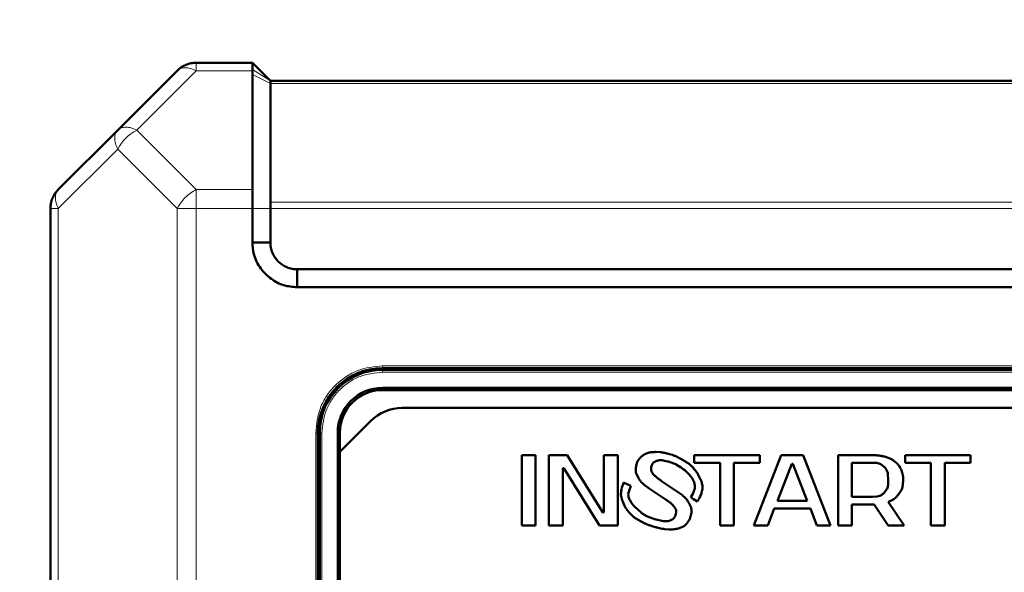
# Model space of a CAD drawing. Header units: millimetres. Extents: x 0 to 420, y 0 to 297.
# Tile 8 of 11: x 61 to 104, y 188 to 213. Entities that reach past the tile are written whole.
import ezdxf

# ---------------------------------------------------------------- set-up
doc = ezdxf.new("R2010")
doc.units = ezdxf.units.MM
doc.styles.add('SLDTEXTSTYLE0', font='TXT', dxfattribs={"width": 0.7, "bigfont": 'bigfont'})
doc.styles.add('SLDTEXTSTYLE1', font='TXT', dxfattribs={"width": 0.7})
doc.dimstyles.new('SLDDIMSTYLE0', dxfattribs={"dimtxt": 5, "dimasz": 5, "dimexe": 0, "dimexo": 0.0625, "dimgap": 1.25, "dimtad": 2, "dimdec": 1, "dimlfac": 2.5, "dimrnd": 1e-09, "dimzin": 12, "dimdsep": 46, "dimtxsty": 'SLDTEXTSTYLE1', "dimsah": 1, "dimcen": 0.09, "dimadec": 0, "dimazin": 3, "dimtfac": 1, "dimtdec": 3, "dimtofl": 0, "dimtmove": 0, "dimatfit": 3, "dimfxl": 0, "dimfrac": 2, "dimtolj": 1, "dimtzin": 12, "dimarcsym": 0})

# ---------------------------------------------------------------- blocks, each defined once
blk = doc.blocks.new('_D_1')
at = {"color": 7, "linetype": 'Continuous', "lineweight": 0}
for p, q in [((62.939, 235.652), (37.909, 235.652)), ((38.909, 235.652), (38.909, 82.452)), ((62.939, 82.452), (37.909, 82.452))]:
    blk.add_line(p, q, dxfattribs=at)
at = {"color": 7, "linetype": 'Continuous', "lineweight": 18}
for points in [[(38.909, 235.652), (38.139, 230.652), (39.678, 230.652)], [(38.909, 82.452), (39.678, 87.452), (38.139, 87.452)]]:
    blk.add_solid(points, dxfattribs=at)
at = {"color": 7, "linetype": 'Continuous', "lineweight": 18, "insert": (32.463, 157.451), "char_height": 5, "attachment_point": 1, "rotation": 90, "style": 'SLDTEXTSTYLE0'}
blk.add_mtext('В', dxfattribs=at)

msp = doc.modelspace()

# ---------------------------------------------------------------- linework, layer by layer
at = {"color": 7, "linetype": 'Continuous', "lineweight": 50}
for p, q in [((70.909, 211.052), (68.406, 211.052)), ((71.709, 210.252), (70.909, 211.052)), ((67.557, 210.7), (64.909, 208.052)), ((70.908, 210.7), (70.909, 210.758)), ((70.908, 210.7), (70.909, 210.527)), ((70.91, 205.403), (70.909, 210.527)), ((114.109, 210.252), (71.709, 210.252)), ((71.708, 204.838), (71.709, 210.135)), ((64.909, 208.052), (62.26, 205.403)), ((61.909, 204.555), (61.909, 122.549)), ((70.909, 203.052), (70.909, 204.555)), ((71.709, 203.052), (71.709, 204.555)), ((70.909, 203.052), (71.709, 203.052)), ((72.909, 201.052), (72.909, 201.852)), ((112.909, 201.852), (72.909, 201.852)), ((112.909, 201.052), (72.909, 201.052)), ((76.709, 197.452), (109.109, 197.452)), ((81.309, 197.372), (81.309, 197.452)), ((81.909, 197.452), (81.909, 197.372)), ((83.909, 197.452), (83.909, 197.372)), ((84.509, 197.452), (84.509, 197.372)), ((101.309, 197.372), (101.309, 197.452)), ((101.909, 197.452), (101.909, 197.372)), ((103.909, 197.452), (103.909, 197.372)), ((109.109, 197.372), (76.709, 197.372)), ((76.709, 196.572), (109.109, 196.572)), ((109.109, 196.472), (76.709, 196.472)), ((77.586, 195.672), (108.232, 195.672)), ((74.809, 193.723), (76.171, 195.086)), ((73.829, 183.652), (73.829, 194.572)), ((73.909, 194.572), (73.909, 183.726)), ((74.709, 184.016), (74.709, 194.572)), ((74.809, 194.572), (74.809, 193.723)), ((74.809, 193.723), (74.809, 184.058)), ((83.527, 193.568), (82.909, 193.568)), ((82.909, 193.568), (82.909, 190.435)), ((83.527, 190.435), (83.527, 193.568)), ((84.123, 193.568), (84.123, 190.435)), ((84.932, 193.568), (84.123, 193.568)), ((86.53, 191.017), (84.932, 193.568)), ((86.572, 193.568), (86.572, 191.017)), ((87.19, 193.568), (86.572, 193.568)), ((87.19, 190.435), (87.19, 193.568)), ((88.255, 193.521), (88.176, 193.44)), ((88.594, 193.682), (88.467, 193.64)), ((89.078, 193.705), (88.902, 193.712)), ((89.623, 193.578), (89.489, 193.619)), ((90.598, 193.568), (90.598, 193.233)), ((93.516, 193.568), (90.598, 193.568)), ((94.474, 193.568), (93.26, 190.435)), ((93.516, 193.233), (93.516, 193.568)), ((95.454, 193.568), (94.474, 193.568)), ((96.668, 190.435), (95.454, 193.568)), ((97.009, 193.568), (97.009, 190.435)), ((98.542, 193.568), (97.009, 193.568)), ((99.278, 193.44), (99.115, 193.495)), ((99.991, 193.568), (99.991, 193.233)), ((102.909, 193.568), (99.991, 193.568)), ((102.909, 193.233), (102.909, 193.568)), ((88.058, 193.255), (88.025, 193.151)), ((88.677, 193.02), (88.69, 193.079)), ((88.805, 193.259), (88.915, 193.313)), ((89.211, 193.34), (89.406, 193.295)), ((89.811, 193.142), (89.981, 193.041)), ((90.007, 193.409), (89.881, 193.471)), ((90.24, 193.264), (90.239, 193.264)), ((90.241, 193.264), (90.24, 193.264)), ((90.295, 193.231), (90.241, 193.264)), ((90.598, 193.233), (91.748, 193.233)), ((91.748, 193.233), (91.748, 190.435)), ((92.366, 193.233), (93.516, 193.233)), ((92.366, 190.435), (92.366, 193.233)), ((94.304, 191.532), (94.943, 193.188)), ((94.943, 193.188), (94.985, 193.188)), ((94.985, 193.188), (95.624, 191.532)), ((97.626, 193.233), (98.542, 193.233)), ((97.626, 191.711), (97.626, 193.233)), ((98.927, 193.155), (99.062, 193.047)), ((99.653, 193.181), (99.543, 193.28)), ((99.991, 193.233), (101.141, 193.233)), ((101.141, 193.233), (101.141, 190.435)), ((101.759, 193.233), (102.909, 193.233)), ((101.759, 190.435), (101.759, 193.233)), ((84.741, 192.987), (84.783, 192.987)), ((84.741, 190.435), (84.741, 192.987)), ((84.783, 192.987), (86.381, 190.435)), ((88.013, 192.759), (88.092, 192.583)), ((88.69, 192.863), (88.679, 192.913)), ((88.782, 192.709), (88.743, 192.761)), ((90.759, 192.726), (90.761, 192.728)), ((90.915, 192.395), (90.759, 192.726)), ((99.23, 192.715), (99.245, 192.472)), ((99.867, 192.795), (99.812, 192.935)), ((87.637, 192.268), (87.451, 192.354)), ((87.765, 192.202), (87.637, 192.268)), ((87.663, 191.895), (87.765, 192.202)), ((88.373, 192.248), (88.591, 192.088)), ((88.965, 192.546), (88.895, 192.602)), ((89.855, 191.94), (89.143, 192.419)), ((99.891, 192.243), (99.906, 192.472)), ((88.591, 192.088), (89.307, 191.608)), ((90.068, 191.784), (89.855, 191.94)), ((99.169, 192.037), (99.062, 191.897)), ((99.609, 191.713), (99.735, 191.868)), ((73.829, 191.572), (73.909, 191.572)), ((87.379, 191.573), (87.508, 191.284)), ((89.624, 191.362), (89.712, 191.258)), ((90.448, 191.266), (90.36, 191.446)), ((90.444, 191.692), (90.563, 191.609)), ((90.563, 191.609), (90.738, 191.499)), ((95.624, 191.532), (94.304, 191.532)), ((98.542, 191.711), (97.626, 191.711)), ((97.626, 191.375), (98.619, 191.375)), ((97.626, 190.435), (97.626, 191.375)), ((98.754, 191.726), (98.542, 191.711)), ((98.619, 191.375), (99.245, 190.435)), ((99.948, 190.435), (99.245, 191.491)), ((73.829, 190.972), (73.909, 190.972)), ((86.572, 191.017), (86.53, 191.017)), ((87.508, 191.284), (87.504, 191.282)), ((88.225, 191.012), (87.944, 191.265)), ((89.793, 191.051), (89.777, 190.943)), ((93.873, 190.435), (94.155, 191.196)), ((94.155, 191.196), (95.773, 191.196)), ((95.773, 191.196), (96.055, 190.435)), ((82.909, 190.435), (83.527, 190.435)), ((84.123, 190.435), (84.741, 190.435)), ((86.381, 190.435), (87.19, 190.435)), ((88.096, 190.689), (88.4, 190.533)), ((88.673, 190.423), (88.817, 190.379)), ((89.159, 190.641), (88.9, 190.703)), ((89.642, 190.718), (89.519, 190.659)), ((90.196, 190.456), (90.279, 190.544)), ((91.748, 190.435), (92.366, 190.435)), ((93.26, 190.435), (93.873, 190.435)), ((96.055, 190.435), (96.668, 190.435)), ((97.009, 190.435), (97.626, 190.435)), ((99.245, 190.435), (99.948, 190.435)), ((101.141, 190.435), (101.759, 190.435)), ((89.29, 190.277), (89.487, 190.264)), ((89.829, 190.289), (89.967, 190.331)), ((73.829, 188.972), (73.909, 188.972)), ((73.909, 188.372), (73.829, 188.372))]:
    msp.add_line(p, q, dxfattribs=at)
at = {"color": 9, "linetype": 'Continuous', "lineweight": 18}
for p, q in [((68.406, 211.052), (68.406, 210.7)), ((68.406, 210.7), (65.757, 208.052)), ((70.908, 210.7), (68.406, 210.7)), ((71.709, 210.252), (70.909, 210.758)), ((71.709, 210.135), (70.909, 210.527)), ((114.109, 210.135), (71.709, 210.135)), ((65.757, 208.052), (68.406, 205.403)), ((64.909, 207.203), (62.26, 204.555)), ((67.557, 204.555), (64.909, 207.203)), ((70.91, 205.403), (68.406, 205.403)), ((68.406, 205.403), (68.406, 204.555)), ((62.26, 204.555), (61.909, 204.555)), ((62.26, 204.555), (62.26, 122.549)), ((67.557, 204.555), (67.557, 122.549)), ((68.406, 204.555), (68.406, 122.549)), ((70.909, 204.555), (68.406, 204.555)), ((71.709, 204.555), (70.909, 204.555)), ((71.708, 204.838), (114.109, 204.838)), ((114.109, 204.555), (71.709, 204.555)), ((76.709, 197.552), (109.109, 197.552)), ((76.709, 197.552), (76.709, 197.452)), ((76.709, 197.272), (76.709, 197.372)), ((109.109, 197.272), (76.709, 197.272)), ((73.729, 153.372), (73.729, 194.572)), ((73.729, 194.572), (73.829, 194.572)), ((74.009, 194.572), (73.909, 194.572)), ((74.009, 194.572), (74.009, 183.726))]:
    msp.add_line(p, q, dxfattribs=at)
msp.add_arc((66.66, 206.3), 1.971, 117.2738, 152.7262, dxfattribs=at)
at = {"color": 7, "linetype": 'Continuous', "lineweight": 50}
for centre, radius, end in [((76.709, 194.572), 2.88, 180), ((76.709, 194.572), 2.8, 180), ((76.709, 194.572), 2, 180), ((76.709, 194.572), 1.9, 180), ((77.586, 193.672), 2, 135)]:
    msp.add_arc(centre, radius, 90, end, dxfattribs=at)
for points in [[(67.557, 210.7), (67.616, 210.753), (67.733, 210.858), (67.944, 210.967), (68.17, 211.039), (68.327, 211.047), (68.406, 211.052)], [(70.909, 210.758), (70.909, 210.842), (70.909, 211.011), (70.909, 211.038), (70.909, 211.052)], [(71.709, 210.252), (71.709, 210.25), (71.709, 210.247), (71.709, 210.223), (71.709, 210.187), (71.709, 210.152), (71.709, 210.135)], [(61.909, 204.555), (61.913, 204.633), (61.922, 204.791), (61.994, 205.017), (62.103, 205.227), (62.208, 205.345), (62.26, 205.403)], [(71.708, 204.838), (71.708, 204.818), (71.709, 204.779), (71.709, 204.709), (71.709, 204.633), (71.709, 204.581), (71.709, 204.555)]]:
    msp.add_open_spline(points, degree=3, dxfattribs=at)
at = {"color": 9, "linetype": 'Continuous', "lineweight": 18}
for points in [[(68.406, 210.7), (68.32, 210.738), (68.149, 210.812), (67.911, 210.842), (67.702, 210.812), (67.605, 210.738), (67.557, 210.7)], [(64.909, 207.203), (64.871, 207.289), (64.797, 207.46), (64.767, 207.698), (64.797, 207.907), (64.871, 208.003), (64.909, 208.052)], [(64.909, 208.052), (64.957, 208.089), (65.054, 208.163), (65.262, 208.193), (65.5, 208.163), (65.672, 208.089), (65.757, 208.052)], [(62.26, 205.403), (62.223, 205.355), (62.149, 205.258), (62.119, 205.05), (62.149, 204.811), (62.223, 204.64), (62.26, 204.555)], [(67.557, 204.555), (67.605, 204.64), (67.702, 204.811), (67.911, 205.05), (68.149, 205.258), (68.32, 205.355), (68.406, 205.403)], [(68.406, 204.555), (68.327, 204.555), (68.17, 204.555), (67.944, 204.555), (67.733, 204.555), (67.616, 204.555), (67.557, 204.555)]]:
    msp.add_open_spline(points, degree=3, dxfattribs=at)
at = {"color": 7, "linetype": 'Continuous', "lineweight": 50}
for points, knots in [([(70.909, 204.555), (70.909, 204.667), (70.909, 204.81), (70.909, 204.954), (70.909, 204.996), (70.909, 205.154), (70.909, 205.281), (70.91, 205.403)], [0, 0, 0, 0, 0.357033, 0.455704, 0.484948, 0.500793, 1, 1, 1, 1]), ([(72.909, 201.052), (72.701, 201.068), (72.291, 201.101), (71.722, 201.408), (71.249, 201.877), (70.947, 202.46), (70.92, 202.875), (70.909, 203.052)], [0, 0, 0, 0, 0.197417, 0.390669, 0.604477, 0.83082, 1, 1, 1, 1]), ([(72.909, 201.852), (72.83, 201.855), (72.673, 201.861), (72.372, 201.959), (72.041, 202.184), (71.816, 202.515), (71.718, 202.816), (71.712, 202.974), (71.709, 203.052)], [0, 0, 0, 0, 0.124349, 0.251215, 0.500001, 0.748788, 0.875704, 1, 1, 1, 1]), ([(88.467, 193.64), (88.442, 193.63), (88.392, 193.61), (88.319, 193.573), (88.276, 193.538), (88.255, 193.521)], [0, 0, 0, 0, 0.327175, 0.660089, 1, 1, 1, 1]), ([(88.902, 193.712), (88.875, 193.712), (88.822, 193.712), (88.744, 193.708), (88.667, 193.7), (88.618, 193.688), (88.594, 193.682)], [0, 0, 0, 0, 0.257527, 0.515096, 0.756531, 1, 1, 1, 1]), ([(89.489, 193.619), (89.463, 193.626), (89.383, 193.648), (89.275, 193.675), (89.163, 193.696), (89.106, 193.702), (89.078, 193.705)], [0, 0, 0, 0, 0.190196, 0.593736, 0.796504, 1, 1, 1, 1]), ([(89.881, 193.471), (89.857, 193.483), (89.809, 193.505), (89.742, 193.535), (89.68, 193.559), (89.642, 193.572), (89.623, 193.578)], [0, 0, 0, 0, 0.285416, 0.570856, 0.785274, 1, 1, 1, 1]), ([(99.115, 193.495), (99.09, 193.502), (99.012, 193.523), (98.878, 193.548), (98.712, 193.566), (98.599, 193.567), (98.542, 193.568)], [0, 0, 0, 0, 0.138078, 0.414432, 0.706396, 1, 1, 1, 1]), ([(88.025, 193.151), (88.018, 193.125), (88.001, 193.054), (87.983, 192.937), (87.99, 192.83), (88.008, 192.772), (88.013, 192.759)], [0, 0, 0, 0, 0.201151, 0.545743, 0.892876, 1, 1, 1, 1]), ([(88.176, 193.44), (88.159, 193.419), (88.127, 193.381), (88.085, 193.32), (88.067, 193.277), (88.058, 193.255)], [0, 0, 0, 0, 0.363146, 0.678574, 1, 1, 1, 1]), ([(88.69, 193.079), (88.697, 193.105), (88.712, 193.157), (88.751, 193.221), (88.789, 193.248), (88.805, 193.259)], [0, 0, 0, 0, 0.367246, 0.738269, 1, 1, 1, 1]), ([(88.915, 193.313), (88.94, 193.321), (88.991, 193.339), (89.067, 193.351), (89.141, 193.351), (89.188, 193.343), (89.211, 193.34)], [0, 0, 0, 0, 0.265723, 0.531644, 0.763776, 1, 1, 1, 1]), ([(89.406, 193.295), (89.432, 193.287), (89.514, 193.264), (89.623, 193.228), (89.732, 193.183), (89.785, 193.156), (89.811, 193.142)], [0, 0, 0, 0, 0.184609, 0.590315, 0.794694, 1, 1, 1, 1]), ([(90.239, 193.264), (90.217, 193.279), (90.173, 193.31), (90.112, 193.349), (90.057, 193.382), (90.023, 193.4), (90.007, 193.409)], [0, 0, 0, 0, 0.2919633, 0.5845356, 0.7921369, 1, 1, 1, 1]), ([(90.647, 192.891), (90.63, 192.912), (90.58, 192.974), (90.499, 193.065), (90.4, 193.161), (90.33, 193.208), (90.295, 193.231)], [0, 0, 0, 0, 0.162764, 0.488473, 0.742304, 1, 1, 1, 1]), ([(98.542, 193.233), (98.569, 193.233), (98.647, 193.232), (98.752, 193.223), (98.855, 193.196), (98.903, 193.169), (98.927, 193.155)], [0, 0, 0, 0, 0.20109, 0.588729, 0.790872, 1, 1, 1, 1]), ([(99.062, 193.047), (99.08, 193.028), (99.136, 192.969), (99.205, 192.859), (99.222, 192.76), (99.23, 192.715)], [0, 0, 0, 0, 0.211071, 0.637362, 1, 1, 1, 1]), ([(99.543, 193.28), (99.522, 193.296), (99.481, 193.329), (99.415, 193.374), (99.348, 193.411), (99.301, 193.43), (99.278, 193.44)], [0, 0, 0, 0, 0.256997, 0.514093, 0.755932, 1, 1, 1, 1]), ([(99.812, 192.935), (99.801, 192.959), (99.778, 193.008), (99.74, 193.073), (99.699, 193.132), (99.669, 193.164), (99.653, 193.181)], [0, 0, 0, 0, 0.2723543, 0.5448473, 0.7710665, 1, 1, 1, 1]), ([(88.679, 192.913), (88.677, 192.927), (88.673, 192.951), (88.673, 192.987), (88.676, 193.009), (88.677, 193.02)], [0, 0, 0, 0, 0.373096, 0.684236, 1, 1, 1, 1]), ([(88.743, 192.761), (88.736, 192.772), (88.721, 192.793), (88.702, 192.827), (88.694, 192.851), (88.69, 192.863)], [0, 0, 0, 0, 0.344928, 0.669748, 1, 1, 1, 1]), ([(88.895, 192.602), (88.874, 192.619), (88.844, 192.644), (88.807, 192.68), (88.791, 192.699), (88.782, 192.709)], [0, 0, 0, 0, 0.515789, 0.757333, 1, 1, 1, 1]), ([(89.981, 193.041), (90.003, 193.025), (90.111, 192.948), (90.264, 192.822), (90.443, 192.634), (90.559, 192.475), (90.596, 192.35), (90.608, 192.312)], [0, 0, 0, 0, 0.081756, 0.409296, 0.601776, 0.879808, 1, 1, 1, 1]), ([(90.689, 192.837), (90.685, 192.843), (90.677, 192.853), (90.663, 192.871), (90.653, 192.884), (90.647, 192.891)], [0, 0, 0, 0, 0.292563, 0.585125, 1, 1, 1, 1]), ([(90.761, 192.728), (90.754, 192.739), (90.741, 192.762), (90.717, 192.799), (90.699, 192.823), (90.689, 192.837)], [0, 0, 0, 0, 0.3045012, 0.6090275, 1, 1, 1, 1]), ([(99.906, 192.472), (99.905, 192.499), (99.905, 192.566), (99.899, 192.675), (99.877, 192.755), (99.867, 192.795)], [0, 0, 0, 0, 0.245158, 0.619289, 1, 1, 1, 1]), ([(87.451, 192.354), (87.442, 192.329), (87.397, 192.203), (87.347, 192.022), (87.323, 191.781), (87.358, 191.651), (87.379, 191.573)], [0, 0, 0, 0, 0.099976, 0.500905, 0.701483, 1, 1, 1, 1]), ([(88.092, 192.583), (88.105, 192.56), (88.148, 192.486), (88.235, 192.366), (88.327, 192.288), (88.373, 192.248)], [0, 0, 0, 0, 0.181931, 0.584871, 1, 1, 1, 1]), ([(89.143, 192.419), (89.121, 192.434), (89.08, 192.462), (89.02, 192.504), (88.983, 192.532), (88.965, 192.546)], [0, 0, 0, 0, 0.364174, 0.681993, 1, 1, 1, 1]), ([(90.608, 192.312), (90.615, 192.262), (90.63, 192.16), (90.596, 191.938), (90.506, 191.793), (90.444, 191.692)], [0, 0, 0, 0, 0.2319282, 0.4681626, 1, 1, 1, 1]), ([(90.738, 191.499), (90.751, 191.523), (90.791, 191.593), (90.88, 191.771), (90.961, 191.989), (90.97, 192.228), (90.933, 192.338), (90.915, 192.395)], [0, 0, 0, 0, 0.084631, 0.253957, 0.635557, 0.811264, 1, 1, 1, 1]), ([(99.245, 192.472), (99.245, 192.445), (99.244, 192.365), (99.236, 192.232), (99.209, 192.111), (99.176, 192.05), (99.169, 192.037)], [0, 0, 0, 0, 0.179524, 0.538938, 0.900842, 1, 1, 1, 1]), ([(99.735, 191.868), (99.75, 191.89), (99.792, 191.952), (99.842, 192.045), (99.877, 192.15), (99.887, 192.212), (99.891, 192.243)], [0, 0, 0, 0, 0.194952, 0.547581, 0.771599, 1, 1, 1, 1]), ([(87.837, 191.395), (87.822, 191.417), (87.776, 191.483), (87.709, 191.598), (87.654, 191.747), (87.66, 191.848), (87.663, 191.895)], [0, 0, 0, 0, 0.147433, 0.442841, 0.740029, 1, 1, 1, 1]), ([(90.36, 191.446), (90.345, 191.469), (90.303, 191.536), (90.234, 191.628), (90.148, 191.717), (90.095, 191.762), (90.068, 191.784)], [0, 0, 0, 0, 0.1783758, 0.5356337, 0.7667767, 1, 1, 1, 1]), ([(99.062, 191.897), (99.043, 191.878), (98.985, 191.822), (98.884, 191.753), (98.792, 191.734), (98.754, 191.726)], [0, 0, 0, 0, 0.223541, 0.674932, 1, 1, 1, 1]), ([(87.871, 191.351), (87.867, 191.356), (87.859, 191.366), (87.848, 191.381), (87.841, 191.39), (87.837, 191.395)], [0, 0, 0, 0, 0.357004, 0.67849, 1, 1, 1, 1]), ([(87.944, 191.265), (87.935, 191.275), (87.918, 191.294), (87.893, 191.322), (87.878, 191.341), (87.871, 191.351)], [0, 0, 0, 0, 0.355597, 0.677633, 1, 1, 1, 1]), ([(89.307, 191.608), (89.329, 191.593), (89.396, 191.548), (89.483, 191.486), (89.567, 191.419), (89.605, 191.381), (89.624, 191.362)], [0, 0, 0, 0, 0.198972, 0.597924, 0.798414, 1, 1, 1, 1]), ([(99.245, 191.491), (99.27, 191.502), (99.347, 191.534), (99.449, 191.585), (99.546, 191.651), (99.588, 191.692), (99.609, 191.713)], [0, 0, 0, 0, 0.186242, 0.585958, 0.791213, 1, 1, 1, 1]), ([(87.504, 191.282), (87.511, 191.27), (87.523, 191.25), (87.541, 191.222), (87.553, 191.206), (87.558, 191.197)], [0, 0, 0, 0, 0.398915, 0.699314, 1, 1, 1, 1]), ([(87.558, 191.197), (87.562, 191.192), (87.569, 191.182), (87.579, 191.169), (87.586, 191.16), (87.589, 191.156)], [0, 0, 0, 0, 0.387215, 0.6936, 1, 1, 1, 1]), ([(87.589, 191.156), (87.605, 191.134), (87.683, 191.026), (87.805, 190.888), (87.968, 190.763), (88.053, 190.714), (88.096, 190.689)], [0, 0, 0, 0, 0.115159, 0.5776, 0.787398, 1, 1, 1, 1]), ([(88.9, 190.703), (88.874, 190.711), (88.746, 190.747), (88.565, 190.811), (88.366, 190.911), (88.272, 190.978), (88.225, 191.012)], [0, 0, 0, 0, 0.10718, 0.53655, 0.766669, 1, 1, 1, 1]), ([(89.777, 190.943), (89.77, 190.917), (89.753, 190.858), (89.715, 190.774), (89.665, 190.736), (89.642, 190.718)], [0, 0, 0, 0, 0.298918, 0.688431, 1, 1, 1, 1]), ([(89.712, 191.258), (89.727, 191.236), (89.752, 191.199), (89.783, 191.136), (89.793, 191.088), (89.793, 191.056), (89.793, 191.051)], [0, 0, 0, 0, 0.3547, 0.586073, 0.930611, 1, 1, 1, 1]), ([(90.279, 190.544), (90.296, 190.565), (90.341, 190.624), (90.4, 190.733), (90.428, 190.825), (90.442, 190.871)], [0, 0, 0, 0, 0.21757, 0.603056, 1, 1, 1, 1]), ([(90.442, 190.871), (90.449, 190.897), (90.465, 190.965), (90.481, 191.077), (90.475, 191.186), (90.454, 191.247), (90.448, 191.266)], [0, 0, 0, 0, 0.199369, 0.520221, 0.843107, 1, 1, 1, 1]), ([(88.4, 190.533), (88.424, 190.522), (88.473, 190.5), (88.543, 190.47), (88.609, 190.444), (88.652, 190.43), (88.673, 190.423)], [0, 0, 0, 0, 0.271118, 0.542254, 0.770965, 1, 1, 1, 1]), ([(89.519, 190.659), (89.494, 190.65), (89.417, 190.626), (89.293, 190.618), (89.2, 190.634), (89.159, 190.641)], [0, 0, 0, 0, 0.219746, 0.663137, 1, 1, 1, 1]), ([(89.967, 190.331), (89.992, 190.34), (90.042, 190.359), (90.105, 190.39), (90.157, 190.422), (90.183, 190.444), (90.196, 190.456)], [0, 0, 0, 0, 0.305292, 0.610849, 0.80416, 1, 1, 1, 1]), ([(88.817, 190.379), (88.843, 190.372), (88.92, 190.35), (89.037, 190.32), (89.168, 190.292), (89.249, 190.282), (89.29, 190.277)], [0, 0, 0, 0, 0.165315, 0.495981, 0.747504, 1, 1, 1, 1]), ([(89.487, 190.264), (89.514, 190.264), (89.584, 190.263), (89.676, 190.266), (89.764, 190.275), (89.807, 190.285), (89.829, 190.289)], [0, 0, 0, 0, 0.2329774, 0.6141774, 0.8065003, 1, 1, 1, 1])]:
    msp.add_open_spline(points, degree=3, knots=knots, dxfattribs=at)
at = {"color": 9, "linetype": 'Continuous', "lineweight": 18}
for points in [[(73.729, 194.572), (73.768, 194.947), (73.83, 195.523), (74.201, 196.217), (74.586, 196.695), (75.063, 197.079), (75.757, 197.451), (76.334, 197.512), (76.709, 197.552)], [(76.709, 197.272), (76.369, 197.236), (75.846, 197.18), (75.218, 196.844), (74.785, 196.495), (74.437, 196.063), (74.1, 195.434), (74.045, 194.911), (74.009, 194.572)]]:
    msp.add_open_spline(points, degree=3, knots=[0, 0, 0, 0, 0.239457, 0.368361, 0.5, 0.631639, 0.760543, 1, 1, 1, 1], dxfattribs=at)

# ---------------------------------------------------------------- dimensions: what is measured, and where the dimension line sits
at = {"color": 7, "linetype": 'Continuous', "lineweight": 18}
dim = msp.add_linear_dim(base=(38.909, 82.452), p1=(62.949, 235.652), p2=(62.949, 82.452), angle=90, text='В', dimstyle='SLDDIMSTYLE0', dxfattribs=at)
dim.commit()
dim.dimension.update_dxf_attribs({"geometry": '_D_1', "text_midpoint": (38.909, 159.052), "dimtype": 160})

doc.saveas('drawing.dxf')
